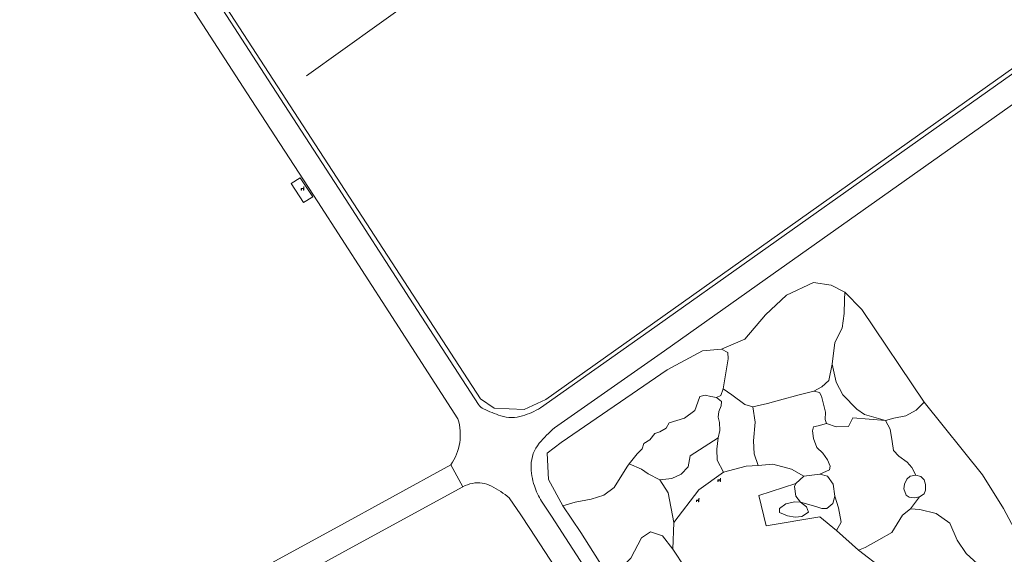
# Model space of a CAD drawing. Header units: metres. Extents: x 237319 to 238937, y 510065 to 511489.
# Tile 34 of 176: x 237935 to 238033, y 510716 to 510769. Entities that reach past the tile are written whole.
import ezdxf

# ---------------------------------------------------------------- set-up
doc = ezdxf.new("R2010")
doc.units = ezdxf.units.M
for name, color, linetype, lineweight in [('B-WE-FV-GELEIDING_WILDRASTER-G', 252, 'Continuous', 18), ('B-WE-GR-BEPLANTING_CULTUUR_HEESTERS-GV', 252, 'Continuous', 18), ('B-WE-GR-BEPLANTING_CULTUUR_ROOS-GV', 252, 'Continuous', 18), ('B-WE-GR-BEPLANTING_CULTUUR_VASTE PLANTENVAK-GV', 252, 'Continuous', 18), ('B-WE-IE-MEUBILAIR_WEGMEUBILAIR-S', 252, 'Continuous', 25), ('B-WE-IE-TERREINAFSCHEIDING_KUNSTMATIG_HEKWERK-G', 252, 'IE-TERREINAFSCHEIDING_KUNSTMATIG-SO', 18), ('B-WE-OG-TERREIN_BEGROEID-GV', 252, 'Continuous', 18), ('B-WE-VH-GESLOTENVERHARDING-GV', 252, 'Continuous', 18), ('B-WE-VH-ONVERHARD-GV', 252, 'Continuous', 18), ('B-WE-VH-OPENVERHARDING_TEGEL-GV', 252, 'Continuous', 18)]:
    doc.layers.add(name, color=color, linetype=linetype, lineweight=lineweight)
doc.linetypes.add('IE-TERREINAFSCHEIDING_KUNSTMATIG-SO', pattern='A,4,[82,NLCS.SHX,S=0.75,R=90,X=0,Y=0],4,-2', length=10)

# ---------------------------------------------------------------- blocks, each defined once
blk = doc.blocks.new('SIE-WEG_ZITBANK-SO')
at = {"color": 0, "linetype": 'ByBlock', "lineweight": 18}
blk.add_lwpolyline([(-0.91, -1.63), (-0.91, -0.2), (1.09, -0.2), (1.09, -1.63), (1.29, -1.63), (1.29, -0.21), (1.54, 1.78), (1.33, 1.78), (1.11, 0), (-1.11, 0), (-1.11, -1.63)], close=True, dxfattribs=at)
blk = doc.blocks.new('bgt-2025')
at = {"layer": 'B-WE-GR-BEPLANTING_CULTUUR_HEESTERS-GV', "flags": 128}
for points in [[(238015.792, 510734.55), (238016.063, 510736.689), (238016.777, 510738.115), (238016.98, 510739.575), (238017.014, 510740.934), (238017.045, 510741.697), (238015.678, 510742.381), (238013.942, 510742.643), (238011.26, 510741.381), (238009.156, 510739.436), (238007.105, 510737.017), (238004.791, 510736.018), (238005.411, 510735.694), (238005.433, 510735.076), (238005.219, 510733.69), (238004.964, 510732.092), (238005.813, 510731.472), (238007.111, 510730.516), (238007.904, 510730.283), (238009.365, 510730.618), (238010.56, 510730.96), (238012.507, 510731.472), (238013.975, 510731.847), (238014.76, 510732.291), (238015.478, 510732.906)], [(238024.934, 510730.76), (238018.728, 510739.962), (238017.045, 510741.697), (238017.014, 510740.934), (238016.98, 510739.575), (238016.777, 510738.115), (238016.063, 510736.689), (238015.792, 510734.55), (238016.199, 510732.75), (238016.845, 510731.494), (238018.237, 510730.068), (238019.018, 510729.525), (238021.084, 510728.92), (238021.93, 510729.163), (238023.116, 510729.401), (238024.134, 510729.977)], [(237995.614, 510724.623), (237996.409, 510725.608), (237996.899, 510726.119), (237997.07, 510726.652), (237997.667, 510727.015), (237998.157, 510727.633), (237998.669, 510727.803), (237999.287, 510728.166), (237999.565, 510728.699), (238001.104, 510729.171), (238002.128, 510729.917), (238002.448, 510730.77), (238002.64, 510731.324), (238003.151, 510731.452), (238003.727, 510731.324), (238004.281, 510731.218), (238004.729, 510731.431), (238004.964, 510732.092), (238005.219, 510733.69), (238005.433, 510735.076), (238005.411, 510735.694), (238004.791, 510736.018), (238002.897, 510735.86), (237999.373, 510733.967), (237988.854, 510726.763), (237987.433, 510725.693), (237987.591, 510723.064), (237989.011, 510720.434), (237990.224, 510720.829), (237991.823, 510721.106), (237993.081, 510721.511), (237994.126, 510722.278), (237994.874, 510723.497), (237995.428, 510724.393)], [(238014.412, 510728.415), (238013.941, 510728.297), (238013.838, 510727.921), (238013.941, 510727.136), (238014.282, 510726.248), (238014.863, 510725.702), (238015.341, 510725.019), (238015.58, 510724.405), (238015.512, 510724.029), (238014.556, 510723.585), (238015.322, 510723.39), (238015.879, 510722.597), (238016.072, 510721.397), (238016.429, 510720.266), (238016.698, 510718.813), (238016.238, 510717.982), (238018.414, 510716.042), (238019.063, 510716.316), (238020.451, 510717.06), (238021.738, 510717.805), (238022.788, 510719.531), (238023.6, 510720.141), (238024.486, 510721.337), (238023.985, 510721.249), (238023.453, 510721.308), (238023.158, 510721.515), (238022.922, 510722.134), (238022.981, 510722.606), (238023.217, 510723.108), (238023.548, 510723.403), (238024.132, 510723.491), (238023.729, 510724.275), (238023.254, 510724.784), (238022.44, 510725.394), (238021.898, 510725.936), (238021.762, 510726.852), (238021.559, 510728.072), (238021.084, 510728.92), (238017.857, 510729.186), (238017.405, 510728.348), (238016.195, 510728.295), (238015.224, 510728.641)], [(238012.981, 510723.414), (238012.186, 510722.683), (238012.042, 510722.361), (238012.17, 510721.397), (238012.642, 510720.818), (238014.185, 510720.368), (238014.764, 510720.175), (238015.279, 510720.175), (238015.858, 510720.689), (238016.072, 510721.397), (238015.879, 510722.597), (238015.322, 510723.39), (238014.556, 510723.585)], [(238018.414, 510716.042), (238020.821, 510714.171), (238024.388, 510712.502), (238026.733, 510712.461), (238030.188, 510713.407), (238031.252, 510714.047), (238030.236, 510714.691), (238029.119, 510715.706), (238028.239, 510717.026), (238027.494, 510718.719), (238026.14, 510719.701), (238024.514, 510720.073), (238023.6, 510720.141), (238022.788, 510719.531), (238021.738, 510717.805), (238020.451, 510717.06), (238019.063, 510716.316)], [(237999.956, 510716.125), (237998.925, 510717.456), (237997.711, 510717.872), (237996.844, 510717.282), (237995.769, 510715.236), (237994.277, 510713.711), (237993.429, 510713.651), (237995.428, 510709.655), (237998.287, 510705.177), (237999.582, 510705.527), (238000.205, 510705.838), (238001.701, 510706.761), (238003.219, 510708.564), (238004.039, 510709.938), (238003.89, 510710.879), (238003.089, 510712.295), (238002.022, 510713.651), (238001.164, 510714.287)]]:
    blk.add_lwpolyline(points, close=True, dxfattribs=at)
blk.add_lwpolyline([(238034.454, 510717.133), (238032.845, 510720.182), (238030.741, 510723.547), (238024.934, 510730.76), (238024.134, 510729.977), (238023.116, 510729.401), (238021.93, 510729.163), (238021.084, 510728.92), (238021.559, 510728.072), (238021.762, 510726.852), (238021.898, 510725.936), (238022.44, 510725.394), (238023.254, 510724.784), (238023.729, 510724.275), (238024.132, 510723.491), (238024.604, 510723.373), (238024.929, 510723.019), (238025.076, 510722.577), (238025.072, 510721.992), (238024.929, 510721.633), (238024.486, 510721.337), (238023.6, 510720.141), (238024.514, 510720.073), (238026.14, 510719.701), (238027.494, 510718.719), (238028.239, 510717.026), (238029.119, 510715.706), (238030.236, 510714.691)], dxfattribs=at)
at = {"layer": 'B-WE-GR-BEPLANTING_CULTUUR_ROOS-GV', "flags": 128}
blk.add_lwpolyline([(237993.429, 510713.651), (237994.277, 510713.711), (237995.769, 510715.236), (237996.844, 510717.282), (237997.711, 510717.872), (237998.925, 510717.456), (237999.956, 510716.125), (238000.061, 510718.802), (237999.472, 510721.744), (237998.644, 510723.021), (237997.504, 510723.642), (237996.814, 510724.091), (237995.614, 510724.623), (237995.428, 510724.393), (237994.874, 510723.497), (237994.126, 510722.278), (237993.081, 510721.511), (237991.823, 510721.106), (237990.224, 510720.829), (237989.011, 510720.434), (237990.8, 510717.805)], close=True, dxfattribs=at)
at = {"layer": 'B-WE-GR-BEPLANTING_CULTUUR_VASTE PLANTENVAK-GV', "flags": 128}
for points in [[(238021.084, 510728.92), (238019.018, 510729.525), (238018.237, 510730.068), (238016.845, 510731.494), (238016.199, 510732.75), (238015.792, 510734.55), (238015.478, 510732.906), (238014.76, 510732.291), (238013.975, 510731.847), (238014.546, 510731.724), (238014.744, 510731.35), (238015.141, 510729.763), (238015.097, 510729.035), (238015.224, 510728.641), (238016.195, 510728.295), (238017.405, 510728.348), (238017.857, 510729.186)], [(238004.976, 510723.797), (238007.239, 510724.393), (238008.428, 510724.476), (238008.033, 510725.634), (238007.965, 510726.897), (238008.136, 510728.775), (238007.904, 510730.283), (238007.111, 510730.516), (238005.813, 510731.472), (238004.964, 510732.092), (238004.729, 510731.431), (238004.281, 510731.218), (238004.789, 510730.823), (238004.755, 510730.379), (238004.516, 510729.833), (238004.448, 510729.253), (238004.584, 510728.74), (238004.618, 510727.955), (238004.448, 510727.204), (238004.311, 510726.077), (238004.356, 510724.988)], [(238004.281, 510731.218), (238003.727, 510731.324), (238003.151, 510731.452), (238002.64, 510731.324), (238002.448, 510730.77), (238002.128, 510729.917), (238001.104, 510729.171), (237999.565, 510728.699), (237999.287, 510728.166), (237998.669, 510727.803), (237998.157, 510727.633), (237997.667, 510727.015), (237997.07, 510726.652), (237996.899, 510726.119), (237996.409, 510725.608), (237995.614, 510724.623), (237996.814, 510724.091), (237997.504, 510723.642), (237998.644, 510723.021), (237999.852, 510723.159), (238000.784, 510723.608), (238001.474, 510724.333), (238001.682, 510725.437), (238004.448, 510727.204), (238004.618, 510727.955), (238004.584, 510728.74), (238004.448, 510729.253), (238004.516, 510729.833), (238004.755, 510730.379), (238004.789, 510730.823)], [(238008.428, 510724.476), (238009.892, 510724.578), (238011.743, 510724.105), (238012.981, 510723.414), (238014.556, 510723.585), (238015.512, 510724.029), (238015.58, 510724.405), (238015.341, 510725.019), (238014.863, 510725.702), (238014.282, 510726.248), (238013.941, 510727.136), (238013.838, 510727.921), (238013.941, 510728.297), (238014.412, 510728.415), (238015.224, 510728.641), (238015.097, 510729.035), (238015.141, 510729.763), (238014.744, 510731.35), (238014.546, 510731.724), (238013.975, 510731.847), (238012.507, 510731.472), (238010.56, 510730.96), (238009.365, 510730.618), (238007.904, 510730.283), (238008.136, 510728.775), (238007.965, 510726.897), (238008.033, 510725.634)], [(238000.061, 510718.802), (238002.529, 510722.028), (238004.976, 510723.797), (238004.356, 510724.988), (238004.311, 510726.077), (238004.448, 510727.204), (238001.682, 510725.437), (238001.474, 510724.333), (238000.784, 510723.608), (237999.852, 510723.159), (237998.644, 510723.021), (237999.472, 510721.744)], [(238024.486, 510721.337), (238024.929, 510721.633), (238025.072, 510721.992), (238025.076, 510722.577), (238024.929, 510723.019), (238024.604, 510723.373), (238024.132, 510723.491), (238023.548, 510723.403), (238023.217, 510723.108), (238022.981, 510722.606), (238022.922, 510722.134), (238023.158, 510721.515), (238023.453, 510721.308), (238023.985, 510721.249)], [(238012.186, 510722.683), (238008.493, 510721.473), (238009.213, 510718.471), (238014.581, 510719.355), (238016.238, 510717.982), (238016.698, 510718.813), (238016.429, 510720.266), (238016.072, 510721.397), (238015.858, 510720.689), (238015.279, 510720.175), (238014.764, 510720.175), (238014.185, 510720.368), (238012.642, 510720.818), (238012.17, 510721.397), (238012.042, 510722.361)], [(238012.642, 510720.818), (238012.057, 510720.837), (238011.184, 510720.64), (238010.55, 510720.182), (238010.55, 510719.789), (238011.359, 510719.461), (238012.123, 510719.308), (238012.778, 510719.396), (238013.455, 510719.832), (238013.237, 510720.335)], [(238012.642, 510720.818), (238013.237, 510720.335), (238013.455, 510719.832), (238012.778, 510719.396), (238012.123, 510719.308), (238011.359, 510719.461), (238010.55, 510719.789), (238010.55, 510720.182), (238011.184, 510720.64), (238012.057, 510720.837)]]:
    blk.add_lwpolyline(points, close=True, dxfattribs=at)
at = {"layer": 'B-WE-IE-TERREINAFSCHEIDING_KUNSTMATIG_HEKWERK-G', "flags": 128}
for points in [[(238081.681, 510797.981), (237987.306, 510731.02), (237985.144, 510730.034), (237982.187, 510730.148), (237980.821, 510731.096), (237944.615, 510786.825), (237944.615, 510788.408), (237944.615, 510789.747), (237945.042, 510791.208), (237945.955, 510793.339), (238009.47, 510838.973), (238022.841, 510838.662), (238028.035, 510839.188), (238035.646, 510844.982), (238035.761, 510857.643), (238053.794, 510870.709), (238055.784, 510871.206), (238057.238, 510871.015), (238059.381, 510869.905), (238078.958, 510842.963), (238093.22, 510823.381), (238091.537, 510818.523), (238088.667, 510816.649)], [(237963.516, 510763.202), (238021.33, 510804.617), (238075.766, 510804.739), (238082.224, 510809.203)]]:
    blk.add_lwpolyline(points, dxfattribs=at)
at = {"layer": 'B-WE-OG-TERREIN_BEGROEID-GV', "flags": 128}
for points in [[(238053.113, 510870.556), (238038.079, 510859.742), (238022.006, 510848.214), (238006.51, 510837.061), (237991.264, 510826.144), (237977.605, 510816.339), (237973.841, 510813.588), (237969.443, 510802.81), (237962.657, 510796.533), (237955.941, 510790.891), (237948.09, 510784.987), (237946.218, 510783.637), (237947.569, 510781.558), (237952.574, 510773.838), (237959.711, 510762.818), (237966.689, 510752.047), (237973.77, 510741.107), (237980.607, 510730.539)], [(237986.785, 510730.201), (237997.58, 510737.822), (238008.634, 510745.649), (238035.224, 510764.466), (238055.444, 510778.788), (238066.273, 510786.505), (238076.963, 510794.14), (238081.527, 510797.368), (238086.404, 510800.732)], [(238078.396, 510792.114), (238067.597, 510784.416), (238056.951, 510776.833), (238036.77, 510762.513), (238009.914, 510743.52), (237999.127, 510735.872), (237988.182, 510728.204)], [(237978.565, 510729.105), (237971.692, 510739.732), (237964.629, 510750.663), (237957.579, 510761.512), (237950.635, 510772.243), (237945.492, 510780.229), (237944.222, 510782.196), (237935.015, 510775.555), (237928.537, 510770.468), (237923.26, 510767.139), (237914.534, 510765.262), (237914.037, 510762.214)], [(237986.895, 510720.91), (237987.87, 510719.414), (237994.612, 510709.031), (237997.277, 510704.904), (237998.287, 510705.177), (237995.428, 510709.655), (237993.429, 510713.651), (237990.8, 510717.805), (237989.011, 510720.434), (237987.591, 510723.064), (237987.433, 510725.693), (237988.854, 510726.763), (237999.373, 510733.967), (238002.897, 510735.86), (238004.791, 510736.018), (238007.105, 510737.017), (238009.156, 510739.436), (238011.26, 510741.381), (238013.942, 510742.643), (238015.678, 510742.381), (238017.045, 510741.697)], [(238017.045, 510741.697), (238018.728, 510739.962), (238024.934, 510730.76), (238030.741, 510723.547), (238032.845, 510720.182), (238034.454, 510717.133), (238035.904, 510718.285), (238037.847, 510718.7), (238040.089, 510718.159), (238042.841, 510716.212), (238044.528, 510714.133), (238045.998, 510712.314), (238048.947, 510711.596), (238053.035, 510713.725), (238064.449, 510719.651), (238090.487, 510733.342), (238091.549, 510733.879)], [(237863.826, 510662.582), (237864.533, 510662.989), (237866.441, 510663.992), (237873.245, 510667.671), (237881.723, 510672.177), (237932.857, 510699.862), (237941.563, 510704.643), (237954.886, 510711.972), (237966.248, 510718.172), (237977.859, 510724.524)], [(237979.067, 510722.347), (237967.689, 510716.125), (237956.104, 510709.772), (237942.859, 510702.504), (237934.155, 510697.704), (237914.608, 510687.021), (237914.644, 510684.944), (237918.606, 510682.653), (237922.12, 510680.827)], [(237995.168, 510703.665), (237992.24, 510708.183), (237985.719, 510718.21), (237984.824, 510719.557), (237983.677, 510721.234)]]:
    blk.add_lwpolyline(points, dxfattribs=at)
blk.add_lwpolyline([(237962.881, 510753.054), (237964.144, 510751.175), (237963.211, 510750.608), (237961.997, 510752.511)], close=True, dxfattribs=at)
at = {"layer": 'B-WE-OG-TERREIN_BEGROEID-GV'}
for points in [[(237980.607, 510730.539, 0.138745), (237981.126, 510730.085)], [(237981.126, 510730.085, 0.031193), (237982.834, 510729.402)], [(237984.989, 510729.389, 0.05996), (237986.785, 510730.201)], [(237977.859, 510724.524, 0.23443), (237978.565, 510729.105)], [(237982.834, 510729.402, 0.157306), (237984.989, 510729.389)], [(237988.182, 510728.204, 0.037351), (237986.665, 510726.669)], [(237986.665, 510726.669, 0.17728), (237985.852, 510724.475)], [(237985.852, 510724.475, 0.080364), (237986.171, 510722.425)], [(237980.009, 510722.685, 0.07837), (237979.067, 510722.347)], [(237981.912, 510722.411, 0.167195), (237980.009, 510722.685)], [(237983.677, 510721.234, 0.057132), (237981.912, 510722.411)], [(237986.171, 510722.425, 0.065804), (237986.895, 510720.91)]]:
    blk.add_lwpolyline(points, format="xyb", dxfattribs=at)
at = {"layer": 'B-WE-VH-GESLOTENVERHARDING-GV', "flags": 128}
for points in [[(237988.182, 510728.204), (237999.127, 510735.872), (238009.914, 510743.52), (238036.77, 510762.513), (238056.951, 510776.833), (238067.597, 510784.416), (238078.396, 510792.114), (238076.963, 510794.14), (238066.273, 510786.505), (238055.444, 510778.788), (238035.224, 510764.466), (238008.634, 510745.649), (237997.58, 510737.822), (237986.785, 510730.201)], [(237940.197, 510788.626), (237944.222, 510782.196), (237945.492, 510780.229), (237950.635, 510772.243), (237957.579, 510761.512), (237964.629, 510750.663), (237971.692, 510739.732), (237978.565, 510729.105)], [(237980.607, 510730.539), (237973.77, 510741.107), (237966.689, 510752.047), (237959.711, 510762.818), (237952.574, 510773.838), (237947.569, 510781.558), (237946.218, 510783.637), (237943.746, 510787.332)], [(237922.12, 510680.827), (237918.606, 510682.653), (237914.644, 510684.944), (237914.608, 510687.021), (237934.155, 510697.704), (237942.859, 510702.504), (237956.104, 510709.772), (237967.689, 510716.125), (237979.067, 510722.347), (237977.859, 510724.524), (237966.248, 510718.172), (237954.886, 510711.972), (237941.563, 510704.643), (237932.857, 510699.862), (237881.723, 510672.177), (237873.245, 510667.671), (237866.441, 510663.992), (237864.533, 510662.989), (237863.826, 510662.582)], [(237977.859, 510724.524), (237979.067, 510722.347)], [(237983.677, 510721.234), (237984.824, 510719.557), (237985.719, 510718.21), (237992.24, 510708.183)], [(238005.796, 510691.574), (238003.437, 510695.366), (237998.955, 510702.305), (237997.277, 510704.904), (237994.612, 510709.031), (237987.87, 510719.414), (237986.895, 510720.91)]]:
    blk.add_lwpolyline(points, dxfattribs=at)
at = {"layer": 'B-WE-VH-GESLOTENVERHARDING-GV'}
for points in [[(237981.126, 510730.085, -0.138745), (237980.607, 510730.539)], [(237982.834, 510729.402, -0.031193), (237981.126, 510730.085)], [(237986.785, 510730.201, -0.05996), (237984.989, 510729.389)], [(237978.565, 510729.105, -0.23443), (237977.859, 510724.524)], [(237984.989, 510729.389, -0.157306), (237982.834, 510729.402)], [(237986.665, 510726.669, -0.037351), (237988.182, 510728.204)], [(237985.852, 510724.475, -0.17728), (237986.665, 510726.669)], [(237986.171, 510722.425, -0.080364), (237985.852, 510724.475)], [(237979.067, 510722.347, -0.07837), (237980.009, 510722.685)], [(237980.009, 510722.685, -0.167195), (237981.912, 510722.411)], [(237981.912, 510722.411, -0.057132), (237983.677, 510721.234)], [(237986.895, 510720.91, -0.065804), (237986.171, 510722.425)]]:
    blk.add_lwpolyline(points, format="xyb", dxfattribs=at)
at = {"layer": 'B-WE-VH-ONVERHARD-GV', "flags": 128}
blk.add_lwpolyline([(238020.821, 510714.171), (238018.414, 510716.042), (238016.238, 510717.982), (238014.581, 510719.355), (238009.213, 510718.471), (238008.493, 510721.473), (238012.186, 510722.683), (238012.981, 510723.414), (238011.743, 510724.105), (238009.892, 510724.578), (238008.428, 510724.476), (238007.239, 510724.393), (238004.976, 510723.797), (238002.529, 510722.028), (238000.061, 510718.802), (237999.956, 510716.125), (238001.164, 510714.287)], dxfattribs=at)
at = {"layer": 'B-WE-VH-OPENVERHARDING_TEGEL-GV', "flags": 128}
blk.add_lwpolyline([(237962.881, 510753.054), (237961.997, 510752.511), (237963.211, 510750.608), (237964.144, 510751.175)], close=True, dxfattribs=at)
at = {"layer": 'B-WE-IE-MEUBILAIR_WEGMEUBILAIR-S', "xscale": 0.1, "yscale": 0.1, "zscale": 0.1}
for p in [(237963.1, 510752.016), (238004.548, 510723.021), (238002.395, 510721.011)]:
    blk.add_blockref('SIE-WEG_ZITBANK-SO', p, dxfattribs=at)

msp = doc.modelspace()

# ---------------------------------------------------------------- block references
at = {"layer": 'B-WE-FV-GELEIDING_WILDRASTER-G'}
msp.add_blockref('bgt-2025', (0, 0), dxfattribs=at)

doc.saveas('drawing.dxf')
